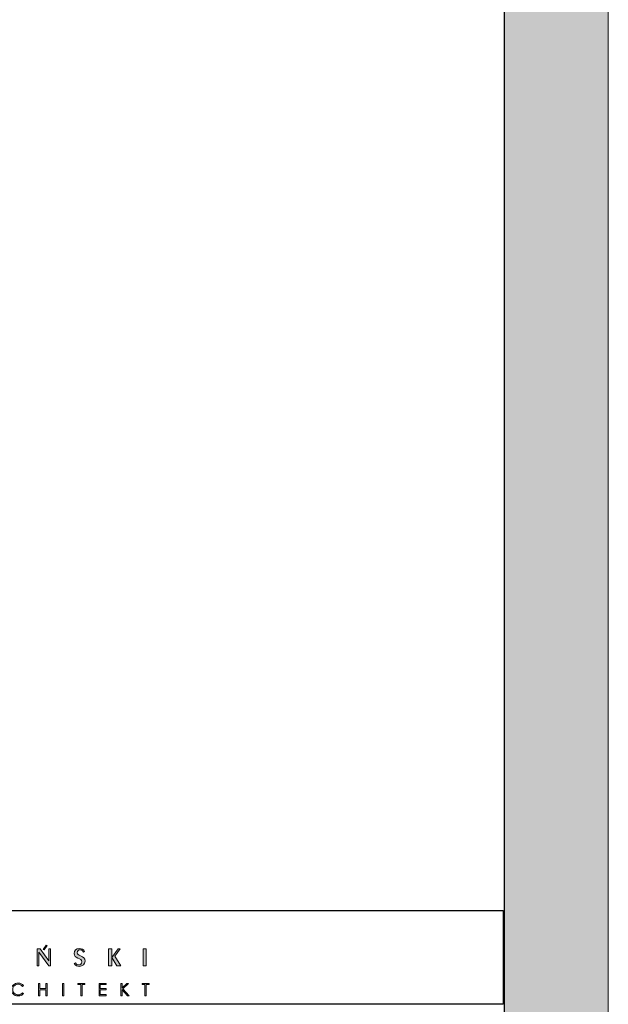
# Model space of a CAD drawing. Header units: millimetres. Extents: x -221 to 149158, y -114258 to 0.
# Tile 10 of 256: x 115607 to 116171, y -106948 to -106004. Entities that reach past the tile are written whole.
import ezdxf

# ---------------------------------------------------------------- set-up
doc = ezdxf.new("R2010")
doc.units = ezdxf.units.MM
doc.layers.get('0').update_dxf_attribs({"lineweight": 0})
doc.layers.add('A-opisram.ART', color=250, linetype='Continuous', lineweight=0)
doc.layers.add('opis..KF', color=250, linetype='Continuous', lineweight=15)
doc.layers.add('A-pomocram.ART', color=254, linetype='Continuous', lineweight=0, plot=False)
doc.layers.add('A-przekrycieram.ART', color=7, linetype='Continuous', lineweight=0, true_color=0xffffff)

# ---------------------------------------------------------------- blocks, each defined once
blk = doc.blocks.new('*U1677')
at = {"layer": 'A-przekrycieram.ART'}
h = blk.add_hatch(color=256, dxfattribs=at)
h.dxf.hatch_style = 1
h.paths.add_polyline_path([(0, 4200), (5940, 4200), (5940, 0), (0, 0)])
h.paths.add_polyline_path([(200, 4100), (5840, 4100), (5840, 100), (200, 100)], flags=16)
at = {"layer": 'A-opisram.ART', "lineweight": 30}
blk.add_lwpolyline([(200, 4100), (5840, 4100), (5840, 100), (200, 100)], close=True, dxfattribs=at)
at = {"layer": 'A-pomocram.ART'}
blk.add_lwpolyline([(0, 4200), (5940, 4200), (5940, 0), (0, 0)], close=True, dxfattribs=at)
blk = doc.blocks.new('A$C3E4B4AA6')
at = {"layer": 'opis..KF', "lineweight": 0}
h = blk.add_hatch(color=256, dxfattribs=at)
h.dxf.hatch_style = 1
edge = h.paths.add_edge_path()
edge.add_spline(control_points=[(450.5, 40.9), (450.5, 40.9), (450.5, 59.1), (450.5, 59.1), (450.5, 59.1), (450.5, 59.1), (448.9, 59.1), (448.9, 59.1), (448.9, 59.1), (448.9, 59.1), (448.9, 46.5), (448.9, 46.5), (448.9, 46.5), (448.9, 46.5), (439.5, 59.1), (439.5, 59.1), (439.5, 59.1), (439.5, 59.1), (436.4, 59.1), (436.4, 59.1), (436.4, 59.1), (436.4, 59.1), (436.4, 40.9), (436.4, 40.9), (436.4, 40.9), (436.4, 40.9), (438, 40.9), (438, 40.9), (438, 40.9), (438, 40.9), (438, 55.4), (438, 55.4), (438, 55.4), (438, 55.4), (448.9, 40.9), (448.9, 40.9), (448.9, 40.9), (448.9, 40.9), (450.5, 40.9), (450.5, 40.9)], knot_values=[0, 0, 0, 0, 0.090909, 0.090909, 0.090909, 0.091009, 0.181818, 0.181818, 0.181818, 0.181918, 0.272727, 0.272727, 0.272727, 0.272827, 0.363636, 0.363636, 0.363636, 0.363736, 0.454545, 0.454545, 0.454545, 0.454645, 0.545455, 0.545455, 0.545455, 0.545555, 0.636364, 0.636364, 0.636364, 0.636464, 0.727273, 0.727273, 0.727273, 0.727373, 0.818182, 0.818182, 0.818182, 0.818282, 1, 1, 1, 1], degree=3, periodic=0)
edge = h.paths.add_edge_path()
edge.add_spline(control_points=[(443.9, 58), (443.9, 58), (446.9, 62.6), (446.9, 62.6), (446.9, 62.6), (446.9, 62.6), (445.9, 63.1), (445.9, 63.1), (445.9, 63.1), (445.9, 63.1), (442.9, 58.5), (442.9, 58.5), (442.9, 58.5), (442.9, 58.5), (443.9, 58), (443.9, 58)], knot_values=[0, 0, 0, 0, 0.2, 0.2, 0.2, 0.2001, 0.4, 0.4, 0.4, 0.4001, 0.6, 0.6, 0.6, 0.6001, 1, 1, 1, 1], degree=3, periodic=0)
h = blk.add_hatch(color=256, dxfattribs=at)
h.dxf.hatch_style = 1
edge = h.paths.add_edge_path()
edge.add_spline(control_points=[(487.4, 46.1), (487.4, 49.2), (485.5, 50.3), (482.5, 51.6), (482.5, 51.6), (480.4, 52.5), (479.2, 53.3), (479.2, 55), (479.2, 55), (479.2, 56.9), (480.4, 58.1), (482.2, 58.1), (482.2, 58.1), (483.8, 58.1), (485, 57.2), (485.7, 55.5), (485.7, 55.5), (485.7, 55.5), (486.9, 56.3), (486.9, 56.3), (486.9, 56.3), (485.9, 58.3), (484, 59.5), (481.5, 59.5), (481.5, 59.5), (478.1, 59.5), (475.8, 57.2), (475.8, 54.1), (475.8, 54.1), (475.8, 51.6), (477.1, 50.3), (479.8, 49.2), (479.8, 49.2), (482.3, 48.2), (484, 47.5), (484, 45.2), (484, 45.2), (484, 43.3), (482.6, 41.9), (480.7, 41.9), (480.7, 41.9), (479.3, 41.9), (477.9, 42.8), (477.1, 44.3), (477.1, 44.3), (477.1, 44.3), (475.8, 43.4), (475.8, 43.4), (475.8, 43.4), (477.1, 41.3), (478.9, 40.4), (481.4, 40.4), (481.4, 40.4), (484.8, 40.4), (487.4, 42.8), (487.4, 46.1)], knot_values=[0, 0, 0, 0, 0.066667, 0.066667, 0.066667, 0.066767, 0.133333, 0.133333, 0.133333, 0.133433, 0.2, 0.2, 0.2, 0.2001, 0.266667, 0.266667, 0.266667, 0.266767, 0.333333, 0.333333, 0.333333, 0.333433, 0.4, 0.4, 0.4, 0.4001, 0.466667, 0.466667, 0.466667, 0.466767, 0.533333, 0.533333, 0.533333, 0.533433, 0.6, 0.6, 0.6, 0.6001, 0.666667, 0.666667, 0.666667, 0.666767, 0.733333, 0.733333, 0.733333, 0.733433, 0.8, 0.8, 0.8, 0.8001, 0.866667, 0.866667, 0.866667, 0.866767, 1, 1, 1, 1], degree=3, periodic=0)
h = blk.add_hatch(color=256, dxfattribs=at)
h.dxf.hatch_style = 1
edge = h.paths.add_edge_path()
edge.add_spline(control_points=[(525.4, 40.9), (525.4, 40.9), (519.2, 51.3), (519.2, 51.3), (519.2, 51.3), (519.2, 51.3), (524.9, 59.1), (524.9, 59.1), (524.9, 59.1), (524.9, 59.1), (522.8, 59.1), (522.8, 59.1), (522.8, 59.1), (522.8, 59.1), (516, 50), (516, 50), (516, 50), (516, 50), (521.4, 40.9), (521.4, 40.9), (521.4, 40.9), (521.4, 40.9), (525.4, 40.9), (525.4, 40.9)], knot_values=[0, 0, 0, 0, 0.142857, 0.142857, 0.142857, 0.142957, 0.285714, 0.285714, 0.285714, 0.285814, 0.428571, 0.428571, 0.428571, 0.428671, 0.571429, 0.571429, 0.571429, 0.571529, 0.714286, 0.714286, 0.714286, 0.714386, 1, 1, 1, 1], degree=3, periodic=0)
edge = h.paths.add_edge_path()
edge.add_spline(control_points=[(515.9, 40.9), (515.9, 40.9), (515.9, 59.1), (515.9, 59.1), (515.9, 59.1), (515.9, 59.1), (512.5, 59.1), (512.5, 59.1), (512.5, 59.1), (512.5, 59.1), (512.5, 40.9), (512.5, 40.9), (512.5, 40.9), (512.5, 40.9), (515.9, 40.9), (515.9, 40.9)], knot_values=[0, 0, 0, 0, 0.2, 0.2, 0.2, 0.2001, 0.4, 0.4, 0.4, 0.4001, 0.6, 0.6, 0.6, 0.6001, 1, 1, 1, 1], degree=3, periodic=0)
h = blk.add_hatch(color=256, dxfattribs=at)
h.dxf.hatch_style = 1
edge = h.paths.add_edge_path()
edge.add_spline(control_points=[(552.6, 40.9), (552.6, 40.9), (552.6, 59.1), (552.6, 59.1), (552.6, 59.1), (552.6, 59.1), (549.3, 59.1), (549.3, 59.1), (549.3, 59.1), (549.3, 59.1), (549.3, 40.9), (549.3, 40.9), (549.3, 40.9), (549.3, 40.9), (552.6, 40.9), (552.6, 40.9)], knot_values=[0, 0, 0, 0, 0.2, 0.2, 0.2, 0.2001, 0.4, 0.4, 0.4, 0.4001, 0.6, 0.6, 0.6, 0.6001, 1, 1, 1, 1], degree=3, periodic=0)
h = blk.add_hatch(color=256, dxfattribs=at)
h.dxf.hatch_style = 1
edge = h.paths.add_edge_path()
edge.add_spline(control_points=[(421.8, 19.9), (421.8, 19.9), (420.8, 19.1), (420.8, 19.1), (420.8, 19.1), (420.2, 19.8), (419.5, 20.4), (418.7, 20.8), (418.7, 20.8), (417.9, 21.2), (417.1, 21.4), (416.1, 21.4), (416.1, 21.4), (415, 21.4), (414.1, 21.1), (413.2, 20.6), (413.2, 20.6), (412.3, 20.1), (411.6, 19.4), (411.1, 18.6), (411.1, 18.6), (410.6, 17.7), (410.4, 16.8), (410.4, 15.7), (410.4, 15.7), (410.4, 14.1), (410.9, 12.8), (412, 11.7), (412, 11.7), (413.1, 10.6), (414.5, 10.1), (416.2, 10.1), (416.2, 10.1), (418, 10.1), (419.5, 10.8), (420.8, 12.3), (420.8, 12.3), (420.8, 12.3), (421.8, 11.5), (421.8, 11.5), (421.8, 11.5), (421.2, 10.6), (420.3, 10), (419.4, 9.5), (419.4, 9.5), (418.4, 9.1), (417.3, 8.9), (416.1, 8.9), (416.1, 8.9), (413.8, 8.9), (412, 9.6), (410.7, 11.2), (410.7, 11.2), (409.5, 12.4), (409, 14), (409, 15.8), (409, 15.8), (409, 17.7), (409.7, 19.4), (411, 20.7), (411, 20.7), (412.4, 22), (414, 22.6), (416.1, 22.6), (416.1, 22.6), (417.3, 22.6), (418.4, 22.4), (419.4, 21.9), (419.4, 21.9), (420.4, 21.4), (421.2, 20.8), (421.8, 19.9)], knot_values=[0, 0, 0, 0, 0.052632, 0.052632, 0.052632, 0.052732, 0.105263, 0.105263, 0.105263, 0.105363, 0.157895, 0.157895, 0.157895, 0.157995, 0.210526, 0.210526, 0.210526, 0.210626, 0.263158, 0.263158, 0.263158, 0.263258, 0.315789, 0.315789, 0.315789, 0.315889, 0.368421, 0.368421, 0.368421, 0.368521, 0.421053, 0.421053, 0.421053, 0.421153, 0.473684, 0.473684, 0.473684, 0.473784, 0.526316, 0.526316, 0.526316, 0.526416, 0.578947, 0.578947, 0.578947, 0.579047, 0.631579, 0.631579, 0.631579, 0.631679, 0.684211, 0.684211, 0.684211, 0.684311, 0.736842, 0.736842, 0.736842, 0.736942, 0.789474, 0.789474, 0.789474, 0.789574, 0.842105, 0.842105, 0.842105, 0.842205, 0.894737, 0.894737, 0.894737, 0.894837, 1, 1, 1, 1], degree=3, periodic=0)
h = blk.add_hatch(color=256, dxfattribs=at)
h.dxf.hatch_style = 1
edge = h.paths.add_edge_path()
edge.add_spline(control_points=[(437.8, 22.3), (437.8, 22.3), (439.1, 22.3), (439.1, 22.3), (439.1, 22.3), (439.1, 22.3), (439.1, 16.8), (439.1, 16.8), (439.1, 16.8), (439.1, 16.8), (445.8, 16.8), (445.8, 16.8), (445.8, 16.8), (445.8, 16.8), (445.8, 22.3), (445.8, 22.3), (445.8, 22.3), (445.8, 22.3), (447.1, 22.3), (447.1, 22.3), (447.1, 22.3), (447.1, 22.3), (447.1, 9.2), (447.1, 9.2), (447.1, 9.2), (447.1, 9.2), (445.8, 9.2), (445.8, 9.2), (445.8, 9.2), (445.8, 9.2), (445.8, 15.5), (445.8, 15.5), (445.8, 15.5), (445.8, 15.5), (439.1, 15.5), (439.1, 15.5), (439.1, 15.5), (439.1, 15.5), (439.1, 9.2), (439.1, 9.2), (439.1, 9.2), (439.1, 9.2), (437.8, 9.2), (437.8, 9.2), (437.8, 9.2), (437.8, 9.2), (437.8, 22.3), (437.8, 22.3)], knot_values=[0, 0, 0, 0, 0.076923, 0.076923, 0.076923, 0.077023, 0.153846, 0.153846, 0.153846, 0.153946, 0.230769, 0.230769, 0.230769, 0.230869, 0.307692, 0.307692, 0.307692, 0.307792, 0.384615, 0.384615, 0.384615, 0.384715, 0.461538, 0.461538, 0.461538, 0.461638, 0.538462, 0.538462, 0.538462, 0.538562, 0.615385, 0.615385, 0.615385, 0.615485, 0.692308, 0.692308, 0.692308, 0.692408, 0.769231, 0.769231, 0.769231, 0.769331, 0.846154, 0.846154, 0.846154, 0.846254, 1, 1, 1, 1], degree=3, periodic=0)
h = blk.add_hatch(color=256, dxfattribs=at)
h.dxf.hatch_style = 1
edge = h.paths.add_edge_path()
edge.add_spline(control_points=[(463.5, 22.3), (463.5, 22.3), (464.8, 22.3), (464.8, 22.3), (464.8, 22.3), (464.8, 22.3), (464.8, 9.2), (464.8, 9.2), (464.8, 9.2), (464.8, 9.2), (463.5, 9.2), (463.5, 9.2), (463.5, 9.2), (463.5, 9.2), (463.5, 22.3), (463.5, 22.3)], knot_values=[0, 0, 0, 0, 0.2, 0.2, 0.2, 0.2001, 0.4, 0.4, 0.4, 0.4001, 0.6, 0.6, 0.6, 0.6001, 1, 1, 1, 1], degree=3, periodic=0)
h = blk.add_hatch(color=256, dxfattribs=at)
h.dxf.hatch_style = 1
edge = h.paths.add_edge_path()
edge.add_spline(control_points=[(479.9, 21), (479.9, 21), (479.9, 22.3), (479.9, 22.3), (479.9, 22.3), (479.9, 22.3), (487.1, 22.3), (487.1, 22.3), (487.1, 22.3), (487.1, 22.3), (487.1, 21), (487.1, 21), (487.1, 21), (487.1, 21), (484.2, 21), (484.2, 21), (484.2, 21), (484.2, 21), (484.2, 9.2), (484.2, 9.2), (484.2, 9.2), (484.2, 9.2), (482.8, 9.2), (482.8, 9.2), (482.8, 9.2), (482.8, 9.2), (482.8, 21), (482.8, 21), (482.8, 21), (482.8, 21), (479.9, 21), (479.9, 21)], knot_values=[0, 0, 0, 0, 0.111111, 0.111111, 0.111111, 0.111211, 0.222222, 0.222222, 0.222222, 0.222322, 0.333333, 0.333333, 0.333333, 0.333433, 0.444444, 0.444444, 0.444444, 0.444544, 0.555556, 0.555556, 0.555556, 0.555656, 0.666667, 0.666667, 0.666667, 0.666767, 0.777778, 0.777778, 0.777778, 0.777878, 1, 1, 1, 1], degree=3, periodic=0)
h = blk.add_hatch(color=256, dxfattribs=at)
h.dxf.hatch_style = 1
edge = h.paths.add_edge_path()
edge.add_spline(control_points=[(502.4, 22.3), (502.4, 22.3), (509.9, 22.3), (509.9, 22.3), (509.9, 22.3), (509.9, 22.3), (509.9, 21), (509.9, 21), (509.9, 21), (509.9, 21), (503.7, 21), (503.7, 21), (503.7, 21), (503.7, 21), (503.7, 16.9), (503.7, 16.9), (503.7, 16.9), (503.7, 16.9), (509.8, 16.9), (509.8, 16.9), (509.8, 16.9), (509.8, 16.9), (509.8, 15.6), (509.8, 15.6), (509.8, 15.6), (509.8, 15.6), (503.7, 15.6), (503.7, 15.6), (503.7, 15.6), (503.7, 15.6), (503.7, 10.5), (503.7, 10.5), (503.7, 10.5), (503.7, 10.5), (509.8, 10.5), (509.8, 10.5), (509.8, 10.5), (509.8, 10.5), (509.8, 9.2), (509.8, 9.2), (509.8, 9.2), (509.8, 9.2), (502.4, 9.2), (502.4, 9.2), (502.4, 9.2), (502.4, 9.2), (502.4, 22.3), (502.4, 22.3)], knot_values=[0, 0, 0, 0, 0.076923, 0.076923, 0.076923, 0.077023, 0.153846, 0.153846, 0.153846, 0.153946, 0.230769, 0.230769, 0.230769, 0.230869, 0.307692, 0.307692, 0.307692, 0.307792, 0.384615, 0.384615, 0.384615, 0.384715, 0.461538, 0.461538, 0.461538, 0.461638, 0.538462, 0.538462, 0.538462, 0.538562, 0.615385, 0.615385, 0.615385, 0.615485, 0.692308, 0.692308, 0.692308, 0.692408, 0.769231, 0.769231, 0.769231, 0.769331, 0.846154, 0.846154, 0.846154, 0.846254, 1, 1, 1, 1], degree=3, periodic=0)
h = blk.add_hatch(color=256, dxfattribs=at)
h.dxf.hatch_style = 1
edge = h.paths.add_edge_path()
edge.add_spline(control_points=[(525.5, 22.3), (525.5, 22.3), (526.9, 22.3), (526.9, 22.3), (526.9, 22.3), (526.9, 22.3), (526.9, 17.4), (526.9, 17.4), (526.9, 17.4), (526.9, 17.4), (532.1, 22.3), (532.1, 22.3), (532.1, 22.3), (532.1, 22.3), (533.9, 22.3), (533.9, 22.3), (533.9, 22.3), (533.9, 22.3), (527.6, 16.4), (527.6, 16.4), (527.6, 16.4), (527.6, 16.4), (534.4, 9.2), (534.4, 9.2), (534.4, 9.2), (534.4, 9.2), (532.6, 9.2), (532.6, 9.2), (532.6, 9.2), (532.6, 9.2), (526.9, 15.3), (526.9, 15.3), (526.9, 15.3), (526.9, 15.3), (526.9, 9.2), (526.9, 9.2), (526.9, 9.2), (526.9, 9.2), (525.5, 9.2), (525.5, 9.2), (525.5, 9.2), (525.5, 9.2), (525.5, 22.3), (525.5, 22.3)], knot_values=[0, 0, 0, 0, 0.083333, 0.083333, 0.083333, 0.083433, 0.166667, 0.166667, 0.166667, 0.166767, 0.25, 0.25, 0.25, 0.2501, 0.333333, 0.333333, 0.333333, 0.333433, 0.416667, 0.416667, 0.416667, 0.416767, 0.5, 0.5, 0.5, 0.5001, 0.583333, 0.583333, 0.583333, 0.583433, 0.666667, 0.666667, 0.666667, 0.666767, 0.75, 0.75, 0.75, 0.7501, 0.833333, 0.833333, 0.833333, 0.833433, 1, 1, 1, 1], degree=3, periodic=0)
h = blk.add_hatch(color=256, dxfattribs=at)
h.dxf.hatch_style = 1
edge = h.paths.add_edge_path()
edge.add_spline(control_points=[(548.4, 21), (548.4, 21), (548.4, 22.3), (548.4, 22.3), (548.4, 22.3), (548.4, 22.3), (555.6, 22.3), (555.6, 22.3), (555.6, 22.3), (555.6, 22.3), (555.6, 21), (555.6, 21), (555.6, 21), (555.6, 21), (552.7, 21), (552.7, 21), (552.7, 21), (552.7, 21), (552.7, 9.2), (552.7, 9.2), (552.7, 9.2), (552.7, 9.2), (551.3, 9.2), (551.3, 9.2), (551.3, 9.2), (551.3, 9.2), (551.3, 21), (551.3, 21), (551.3, 21), (551.3, 21), (548.4, 21), (548.4, 21)], knot_values=[0, 0, 0, 0, 0.111111, 0.111111, 0.111111, 0.111211, 0.222222, 0.222222, 0.222222, 0.222322, 0.333333, 0.333333, 0.333333, 0.333433, 0.444444, 0.444444, 0.444444, 0.444544, 0.555556, 0.555556, 0.555556, 0.555656, 0.666667, 0.666667, 0.666667, 0.666767, 0.777778, 0.777778, 0.777778, 0.777878, 1, 1, 1, 1], degree=3, periodic=0)
at = {"layer": 'opis..KF', "lineweight": 30}
blk.add_lwpolyline([(0, 100), (933, 100), (933, 0), (0, 0)], close=True, dxfattribs=at)
at = {"layer": 'opis..KF', "lineweight": 0}
for points, knots in [([(443.9, 58), (443.9, 58), (446.9, 62.6), (446.9, 62.6), (446.9, 62.6), (446.9, 62.6), (445.9, 63.1), (445.9, 63.1), (445.9, 63.1), (445.9, 63.1), (442.9, 58.5), (442.9, 58.5), (442.9, 58.5), (442.9, 58.5), (443.9, 58), (443.9, 58)], [0, 0, 0, 0, 0.2, 0.2, 0.2, 0.2, 0.4, 0.4, 0.4, 0.4, 0.6, 0.6, 0.6, 0.6, 1, 1, 1, 1]), ([(450.5, 40.9), (450.5, 40.9), (450.5, 59.1), (450.5, 59.1), (450.5, 59.1), (450.5, 59.1), (448.9, 59.1), (448.9, 59.1), (448.9, 59.1), (448.9, 59.1), (448.9, 46.5), (448.9, 46.5), (448.9, 46.5), (448.9, 46.5), (439.5, 59.1), (439.5, 59.1), (439.5, 59.1), (439.5, 59.1), (436.4, 59.1), (436.4, 59.1), (436.4, 59.1), (436.4, 59.1), (436.4, 40.9), (436.4, 40.9), (436.4, 40.9), (436.4, 40.9), (438, 40.9), (438, 40.9), (438, 40.9), (438, 40.9), (438, 55.4), (438, 55.4), (438, 55.4), (438, 55.4), (448.9, 40.9), (448.9, 40.9), (448.9, 40.9), (448.9, 40.9), (450.5, 40.9), (450.5, 40.9)], [0, 0, 0, 0, 0.090909, 0.090909, 0.090909, 0.090909, 0.181818, 0.181818, 0.181818, 0.181818, 0.272727, 0.272727, 0.272727, 0.272727, 0.363636, 0.363636, 0.363636, 0.363636, 0.454545, 0.454545, 0.454545, 0.454545, 0.545455, 0.545455, 0.545455, 0.545455, 0.636364, 0.636364, 0.636364, 0.636364, 0.727273, 0.727273, 0.727273, 0.727273, 0.818182, 0.818182, 0.818182, 0.818182, 1, 1, 1, 1]), ([(487.4, 46.1), (487.4, 49.2), (485.5, 50.3), (482.5, 51.6), (482.5, 51.6), (480.4, 52.5), (479.2, 53.3), (479.2, 55), (479.2, 55), (479.2, 56.9), (480.4, 58.1), (482.2, 58.1), (482.2, 58.1), (483.8, 58.1), (485, 57.2), (485.7, 55.5), (485.7, 55.5), (485.7, 55.5), (486.9, 56.3), (486.9, 56.3), (486.9, 56.3), (485.9, 58.3), (484, 59.5), (481.5, 59.5), (481.5, 59.5), (478.1, 59.5), (475.8, 57.2), (475.8, 54.1), (475.8, 54.1), (475.8, 51.6), (477.1, 50.3), (479.8, 49.2), (479.8, 49.2), (482.3, 48.2), (484, 47.5), (484, 45.2), (484, 45.2), (484, 43.3), (482.6, 41.9), (480.7, 41.9), (480.7, 41.9), (479.3, 41.9), (477.9, 42.8), (477.1, 44.3), (477.1, 44.3), (477.1, 44.3), (475.8, 43.4), (475.8, 43.4), (475.8, 43.4), (477.1, 41.3), (478.9, 40.4), (481.4, 40.4), (481.4, 40.4), (484.8, 40.4), (487.4, 42.8), (487.4, 46.1)], [0, 0, 0, 0, 0.066667, 0.066667, 0.066667, 0.066667, 0.133333, 0.133333, 0.133333, 0.133333, 0.2, 0.2, 0.2, 0.2, 0.266667, 0.266667, 0.266667, 0.266667, 0.333333, 0.333333, 0.333333, 0.333333, 0.4, 0.4, 0.4, 0.4, 0.466667, 0.466667, 0.466667, 0.466667, 0.533333, 0.533333, 0.533333, 0.533333, 0.6, 0.6, 0.6, 0.6, 0.666667, 0.666667, 0.666667, 0.666667, 0.733333, 0.733333, 0.733333, 0.733333, 0.8, 0.8, 0.8, 0.8, 0.866667, 0.866667, 0.866667, 0.866667, 1, 1, 1, 1]), ([(515.9, 40.9), (515.9, 40.9), (515.9, 59.1), (515.9, 59.1), (515.9, 59.1), (515.9, 59.1), (512.5, 59.1), (512.5, 59.1), (512.5, 59.1), (512.5, 59.1), (512.5, 40.9), (512.5, 40.9), (512.5, 40.9), (512.5, 40.9), (515.9, 40.9), (515.9, 40.9)], [0, 0, 0, 0, 0.2, 0.2, 0.2, 0.2, 0.4, 0.4, 0.4, 0.4, 0.6, 0.6, 0.6, 0.6, 1, 1, 1, 1]), ([(525.4, 40.9), (525.4, 40.9), (519.2, 51.3), (519.2, 51.3), (519.2, 51.3), (519.2, 51.3), (524.9, 59.1), (524.9, 59.1), (524.9, 59.1), (524.9, 59.1), (522.8, 59.1), (522.8, 59.1), (522.8, 59.1), (522.8, 59.1), (516, 50), (516, 50), (516, 50), (516, 50), (521.4, 40.9), (521.4, 40.9), (521.4, 40.9), (521.4, 40.9), (525.4, 40.9), (525.4, 40.9)], [0, 0, 0, 0, 0.142857, 0.142857, 0.142857, 0.142857, 0.285714, 0.285714, 0.285714, 0.285714, 0.428571, 0.428571, 0.428571, 0.428571, 0.571429, 0.571429, 0.571429, 0.571429, 0.714286, 0.714286, 0.714286, 0.714286, 1, 1, 1, 1]), ([(552.6, 40.9), (552.6, 40.9), (552.6, 59.1), (552.6, 59.1), (552.6, 59.1), (552.6, 59.1), (549.3, 59.1), (549.3, 59.1), (549.3, 59.1), (549.3, 59.1), (549.3, 40.9), (549.3, 40.9), (549.3, 40.9), (549.3, 40.9), (552.6, 40.9), (552.6, 40.9)], [0, 0, 0, 0, 0.2, 0.2, 0.2, 0.2, 0.4, 0.4, 0.4, 0.4, 0.6, 0.6, 0.6, 0.6, 1, 1, 1, 1]), ([(421.8, 19.9), (421.8, 19.9), (420.8, 19.1), (420.8, 19.1), (420.8, 19.1), (420.2, 19.8), (419.5, 20.4), (418.7, 20.8), (418.7, 20.8), (417.9, 21.2), (417.1, 21.4), (416.1, 21.4), (416.1, 21.4), (415, 21.4), (414.1, 21.1), (413.2, 20.6), (413.2, 20.6), (412.3, 20.1), (411.6, 19.4), (411.1, 18.6), (411.1, 18.6), (410.6, 17.7), (410.4, 16.8), (410.4, 15.7), (410.4, 15.7), (410.4, 14.1), (410.9, 12.8), (412, 11.7), (412, 11.7), (413.1, 10.6), (414.5, 10.1), (416.2, 10.1), (416.2, 10.1), (418, 10.1), (419.5, 10.8), (420.8, 12.3), (420.8, 12.3), (420.8, 12.3), (421.8, 11.5), (421.8, 11.5), (421.8, 11.5), (421.2, 10.6), (420.3, 10), (419.4, 9.5), (419.4, 9.5), (418.4, 9.1), (417.3, 8.9), (416.1, 8.9), (416.1, 8.9), (413.8, 8.9), (412, 9.6), (410.7, 11.2), (410.7, 11.2), (409.5, 12.4), (409, 14), (409, 15.8), (409, 15.8), (409, 17.7), (409.7, 19.4), (411, 20.7), (411, 20.7), (412.4, 22), (414, 22.6), (416.1, 22.6), (416.1, 22.6), (417.3, 22.6), (418.4, 22.4), (419.4, 21.9), (419.4, 21.9), (420.4, 21.4), (421.2, 20.8), (421.8, 19.9)], [0, 0, 0, 0, 0.052632, 0.052632, 0.052632, 0.052632, 0.105263, 0.105263, 0.105263, 0.105263, 0.157895, 0.157895, 0.157895, 0.157895, 0.210526, 0.210526, 0.210526, 0.210526, 0.263158, 0.263158, 0.263158, 0.263158, 0.315789, 0.315789, 0.315789, 0.315789, 0.368421, 0.368421, 0.368421, 0.368421, 0.421053, 0.421053, 0.421053, 0.421053, 0.473684, 0.473684, 0.473684, 0.473684, 0.526316, 0.526316, 0.526316, 0.526316, 0.578947, 0.578947, 0.578947, 0.578947, 0.631579, 0.631579, 0.631579, 0.631579, 0.684211, 0.684211, 0.684211, 0.684211, 0.736842, 0.736842, 0.736842, 0.736842, 0.789474, 0.789474, 0.789474, 0.789474, 0.842105, 0.842105, 0.842105, 0.842105, 0.894737, 0.894737, 0.894737, 0.894737, 1, 1, 1, 1]), ([(437.8, 22.3), (437.8, 22.3), (439.1, 22.3), (439.1, 22.3), (439.1, 22.3), (439.1, 22.3), (439.1, 16.8), (439.1, 16.8), (439.1, 16.8), (439.1, 16.8), (445.8, 16.8), (445.8, 16.8), (445.8, 16.8), (445.8, 16.8), (445.8, 22.3), (445.8, 22.3), (445.8, 22.3), (445.8, 22.3), (447.1, 22.3), (447.1, 22.3), (447.1, 22.3), (447.1, 22.3), (447.1, 9.2), (447.1, 9.2), (447.1, 9.2), (447.1, 9.2), (445.8, 9.2), (445.8, 9.2), (445.8, 9.2), (445.8, 9.2), (445.8, 15.5), (445.8, 15.5), (445.8, 15.5), (445.8, 15.5), (439.1, 15.5), (439.1, 15.5), (439.1, 15.5), (439.1, 15.5), (439.1, 9.2), (439.1, 9.2), (439.1, 9.2), (439.1, 9.2), (437.8, 9.2), (437.8, 9.2), (437.8, 9.2), (437.8, 9.2), (437.8, 22.3), (437.8, 22.3)], [0, 0, 0, 0, 0.076923, 0.076923, 0.076923, 0.076923, 0.153846, 0.153846, 0.153846, 0.153846, 0.230769, 0.230769, 0.230769, 0.230769, 0.307692, 0.307692, 0.307692, 0.307692, 0.384615, 0.384615, 0.384615, 0.384615, 0.461538, 0.461538, 0.461538, 0.461538, 0.538462, 0.538462, 0.538462, 0.538462, 0.615385, 0.615385, 0.615385, 0.615385, 0.692308, 0.692308, 0.692308, 0.692308, 0.769231, 0.769231, 0.769231, 0.769231, 0.846154, 0.846154, 0.846154, 0.846154, 1, 1, 1, 1]), ([(463.5, 22.3), (463.5, 22.3), (464.8, 22.3), (464.8, 22.3), (464.8, 22.3), (464.8, 22.3), (464.8, 9.2), (464.8, 9.2), (464.8, 9.2), (464.8, 9.2), (463.5, 9.2), (463.5, 9.2), (463.5, 9.2), (463.5, 9.2), (463.5, 22.3), (463.5, 22.3)], [0, 0, 0, 0, 0.2, 0.2, 0.2, 0.2, 0.4, 0.4, 0.4, 0.4, 0.6, 0.6, 0.6, 0.6, 1, 1, 1, 1]), ([(479.9, 21), (479.9, 21), (479.9, 22.3), (479.9, 22.3), (479.9, 22.3), (479.9, 22.3), (487.1, 22.3), (487.1, 22.3), (487.1, 22.3), (487.1, 22.3), (487.1, 21), (487.1, 21), (487.1, 21), (487.1, 21), (484.2, 21), (484.2, 21), (484.2, 21), (484.2, 21), (484.2, 9.2), (484.2, 9.2), (484.2, 9.2), (484.2, 9.2), (482.8, 9.2), (482.8, 9.2), (482.8, 9.2), (482.8, 9.2), (482.8, 21), (482.8, 21), (482.8, 21), (482.8, 21), (479.9, 21), (479.9, 21)], [0, 0, 0, 0, 0.111111, 0.111111, 0.111111, 0.111111, 0.222222, 0.222222, 0.222222, 0.222222, 0.333333, 0.333333, 0.333333, 0.333333, 0.444444, 0.444444, 0.444444, 0.444444, 0.555556, 0.555556, 0.555556, 0.555556, 0.666667, 0.666667, 0.666667, 0.666667, 0.777778, 0.777778, 0.777778, 0.777778, 1, 1, 1, 1]), ([(502.4, 22.3), (502.4, 22.3), (509.9, 22.3), (509.9, 22.3), (509.9, 22.3), (509.9, 22.3), (509.9, 21), (509.9, 21), (509.9, 21), (509.9, 21), (503.7, 21), (503.7, 21), (503.7, 21), (503.7, 21), (503.7, 16.9), (503.7, 16.9), (503.7, 16.9), (503.7, 16.9), (509.8, 16.9), (509.8, 16.9), (509.8, 16.9), (509.8, 16.9), (509.8, 15.6), (509.8, 15.6), (509.8, 15.6), (509.8, 15.6), (503.7, 15.6), (503.7, 15.6), (503.7, 15.6), (503.7, 15.6), (503.7, 10.5), (503.7, 10.5), (503.7, 10.5), (503.7, 10.5), (509.8, 10.5), (509.8, 10.5), (509.8, 10.5), (509.8, 10.5), (509.8, 9.2), (509.8, 9.2), (509.8, 9.2), (509.8, 9.2), (502.4, 9.2), (502.4, 9.2), (502.4, 9.2), (502.4, 9.2), (502.4, 22.3), (502.4, 22.3)], [0, 0, 0, 0, 0.076923, 0.076923, 0.076923, 0.076923, 0.153846, 0.153846, 0.153846, 0.153846, 0.230769, 0.230769, 0.230769, 0.230769, 0.307692, 0.307692, 0.307692, 0.307692, 0.384615, 0.384615, 0.384615, 0.384615, 0.461538, 0.461538, 0.461538, 0.461538, 0.538462, 0.538462, 0.538462, 0.538462, 0.615385, 0.615385, 0.615385, 0.615385, 0.692308, 0.692308, 0.692308, 0.692308, 0.769231, 0.769231, 0.769231, 0.769231, 0.846154, 0.846154, 0.846154, 0.846154, 1, 1, 1, 1]), ([(525.5, 22.3), (525.5, 22.3), (526.9, 22.3), (526.9, 22.3), (526.9, 22.3), (526.9, 22.3), (526.9, 17.4), (526.9, 17.4), (526.9, 17.4), (526.9, 17.4), (532.1, 22.3), (532.1, 22.3), (532.1, 22.3), (532.1, 22.3), (533.9, 22.3), (533.9, 22.3), (533.9, 22.3), (533.9, 22.3), (527.6, 16.4), (527.6, 16.4), (527.6, 16.4), (527.6, 16.4), (534.4, 9.2), (534.4, 9.2), (534.4, 9.2), (534.4, 9.2), (532.6, 9.2), (532.6, 9.2), (532.6, 9.2), (532.6, 9.2), (526.9, 15.3), (526.9, 15.3), (526.9, 15.3), (526.9, 15.3), (526.9, 9.2), (526.9, 9.2), (526.9, 9.2), (526.9, 9.2), (525.5, 9.2), (525.5, 9.2), (525.5, 9.2), (525.5, 9.2), (525.5, 22.3), (525.5, 22.3)], [0, 0, 0, 0, 0.083333, 0.083333, 0.083333, 0.083333, 0.166667, 0.166667, 0.166667, 0.166667, 0.25, 0.25, 0.25, 0.25, 0.333333, 0.333333, 0.333333, 0.333333, 0.416667, 0.416667, 0.416667, 0.416667, 0.5, 0.5, 0.5, 0.5, 0.583333, 0.583333, 0.583333, 0.583333, 0.666667, 0.666667, 0.666667, 0.666667, 0.75, 0.75, 0.75, 0.75, 0.833333, 0.833333, 0.833333, 0.833333, 1, 1, 1, 1]), ([(548.4, 21), (548.4, 21), (548.4, 22.3), (548.4, 22.3), (548.4, 22.3), (548.4, 22.3), (555.6, 22.3), (555.6, 22.3), (555.6, 22.3), (555.6, 22.3), (555.6, 21), (555.6, 21), (555.6, 21), (555.6, 21), (552.7, 21), (552.7, 21), (552.7, 21), (552.7, 21), (552.7, 9.2), (552.7, 9.2), (552.7, 9.2), (552.7, 9.2), (551.3, 9.2), (551.3, 9.2), (551.3, 9.2), (551.3, 9.2), (551.3, 21), (551.3, 21), (551.3, 21), (551.3, 21), (548.4, 21), (548.4, 21)], [0, 0, 0, 0, 0.111111, 0.111111, 0.111111, 0.111111, 0.222222, 0.222222, 0.222222, 0.222222, 0.333333, 0.333333, 0.333333, 0.333333, 0.444444, 0.444444, 0.444444, 0.444444, 0.555556, 0.555556, 0.555556, 0.555556, 0.666667, 0.666667, 0.666667, 0.666667, 0.777778, 0.777778, 0.777778, 0.777778, 1, 1, 1, 1])]:
    blk.add_open_spline(points, degree=3, knots=knots, dxfattribs=at)

msp = doc.modelspace()

# ---------------------------------------------------------------- block references
msp.add_blockref('*U1677', (110231.21, -107589.38))
at = {"layer": 'opis..KF', "xscale": 0.8999999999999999, "yscale": 0.8999999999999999, "zscale": 0.8999999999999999}
msp.add_blockref('A$C3E4B4AA6', (115230.65, -106948.13), dxfattribs=at)

doc.saveas('drawing.dxf')
